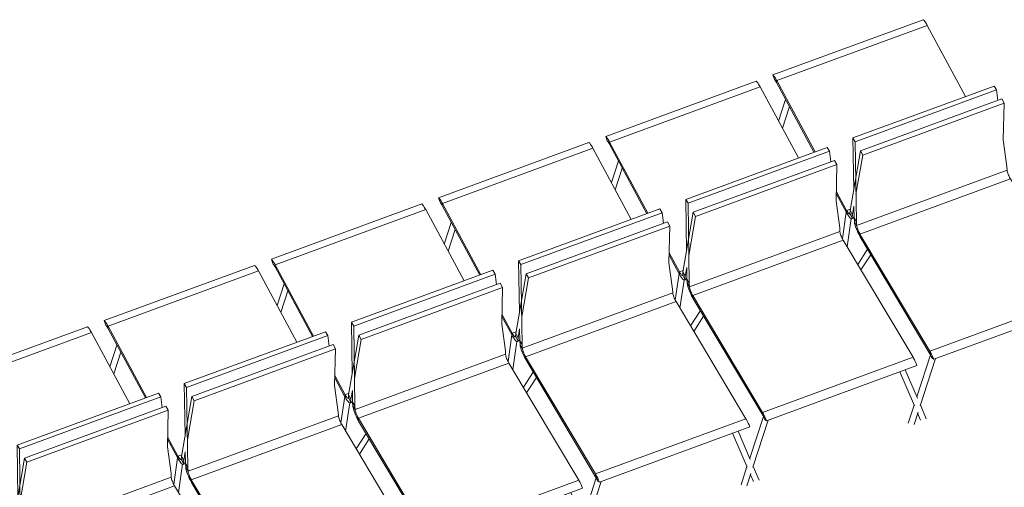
# Model space of a CAD drawing. Header units: millimetres. Extents: x -8337 to 19291, y 9509 to 21675.
# Tile 140 of 163: x 7212 to 10056, y 16695 to 18046. Entities that reach past the tile are written whole.
import ezdxf

# ---------------------------------------------------------------- set-up
doc = ezdxf.new("R2010")
doc.units = ezdxf.units.MM
doc.header["$MEASUREMENT"] = 0
doc.layers.add('Nuevo_09_EI_Mobiliari general', color=7, linetype='Continuous')
doc.layers.add('Nuevo_09_EI_Mobiliari general_Pluma_Nº__1', color=7, linetype='Continuous', lineweight=5)

# ---------------------------------------------------------------- blocks, each defined once
blk = doc.blocks.new('Elem Sección_88_1')
at = {"layer": 'Nuevo_09_EI_Mobiliari general_Pluma_Nº__1', "color": 7, "linetype": 'Continuous', "lineweight": 5}
for p, q in [((7455.9, 17176.3), (7890.5, 17336)), ((7890.5, 17336), (7892.7, 17333.7)), ((7892.7, 17333.7), (7895.2, 17330.6)), ((7895.2, 17330.6), (7897.8, 17326.7)), ((7897.8, 17326.7), (7900.4, 17322.2)), ((7900.4, 17322.2), (7901.8, 17319.7)), ((7467.2, 17160), (7901.8, 17319.7)), ((8012.5, 17113.8), (7901.8, 17319.7)), ((7458.2, 17174), (7455.9, 17176.3)), ((7460.2, 17163.4), (7455.9, 17176.3)), ((7460.6, 17170.8), (7458.2, 17174)), ((7461.5, 17162.1), (7460.2, 17163.4)), ((7463.2, 17167), (7460.6, 17170.8)), ((7462.9, 17160.3), (7461.5, 17162.1)), ((7464.4, 17158.1), (7462.9, 17160.3)), ((7465.9, 17162.5), (7463.2, 17167)), ((7465.9, 17155.5), (7464.4, 17158.1)), ((7467.2, 17160), (7465.9, 17162.5)), ((7466.7, 17154.1), (7465.9, 17155.5)), ((7467.2, 17160), (7466.7, 17154.1)), ((7466.7, 17154.1), (7574.8, 16952.9)), ((7577.9, 16954.1), (7467.2, 17160)), ((7472.5, 17042.6), (7492.9, 17105.3)), ((8117.1, 17106.8), (7708.8, 16956.8)), ((8123.6, 17094.6), (7715.4, 16944.6)), ((8123.6, 17094.6), (8117.1, 17106.8)), ((8121.5, 16988.4), (8123.6, 17094.6)), ((7483.5, 17022.1), (7503.9, 17084.7)), ((7708.8, 16956.8), (7679.2, 16784.1)), ((7715.4, 16944.6), (7708.8, 16956.8)), ((7715.4, 16944.6), (7696.1, 16832.1)), ((7668.9, 16784.8), (7639.2, 16840)), ((7639.1, 16833.3), (7668.3, 16779)), ((7656.8, 16703.2), (7667.8, 16779.9)), ((7668.9, 16784.8), (7668.3, 16779)), ((7680, 16788.9), (7668.9, 16784.8)), ((7668.9, 16784.8), (7669.6, 16783.4)), ((7669.6, 16783.4), (7671.2, 16780.8)), ((7671.2, 16780.8), (7672.7, 16778.6)), ((7679.2, 16784.1), (7678.4, 16776.3)), ((7685.8, 16771.9), (7679.2, 16784.1)), ((7690.1, 16797.4), (7685.8, 16771.9)), ((7668.3, 16779), (7669.6, 16776.5)), ((7669.6, 16776.5), (7672.3, 16772)), ((7670.5, 16679.8), (7682.2, 16761.1)), ((7672.3, 16772), (7674.9, 16768.1)), ((7672.7, 16778.6), (7674.1, 16776.8)), ((7674.1, 16776.8), (7675.3, 16775.5)), ((7674.9, 16768.1), (7677.4, 16765)), ((7675.3, 16775.5), (7676.4, 16774.7)), ((7676.4, 16774.7), (7677.3, 16774.5)), ((7677.3, 16774.5), (7677.9, 16774.8)), ((7677.4, 16765), (7679.6, 16762.7)), ((7677.9, 16774.8), (7678.3, 16775.6)), ((7678.3, 16775.6), (7678.4, 16776.3)), ((7685, 16764.1), (7678.4, 16776.3)), ((7679.6, 16762.7), (7681.5, 16761.3)), ((7681.5, 16761.3), (7683, 16760.9)), ((7683, 16760.9), (7690.6, 16763.7)), ((7683, 16760.9), (7684.2, 16761.4)), ((7684.2, 16761.4), (7684.9, 16762.9)), ((7684.9, 16762.9), (7685, 16764.1)), ((7685.8, 16771.9), (7685, 16764.1)), ((7685, 16764.1), (7690.6, 16766.1))]:
    blk.add_line(p, q, dxfattribs=at)
blk = doc.blocks.new('Elem Sección_89_1')
at = {"layer": 'Nuevo_09_EI_Mobiliari general_Pluma_Nº__1', "color": 7, "linetype": 'Continuous', "lineweight": 5}
for p, q in [((7938.8, 17353.7), (8373.3, 17513.4)), ((7950.1, 17337.4), (8384.6, 17497.1)), ((8373.3, 17513.4), (8375.5, 17511.1)), ((8375.5, 17511.1), (8378, 17508)), ((8378, 17508), (8380.6, 17504.1)), ((8380.6, 17504.1), (8383.3, 17499.6)), ((8383.3, 17499.6), (8384.6, 17497.1)), ((8495.3, 17291.3), (8384.6, 17497.1)), ((7941, 17351.4), (7938.8, 17353.7)), ((7943, 17340.9), (7938.8, 17353.7)), ((7943.4, 17348.3), (7941, 17351.4)), ((7944.3, 17339.6), (7943, 17340.9)), ((7946, 17344.4), (7943.4, 17348.3)), ((7945.7, 17337.8), (7944.3, 17339.6)), ((7947.2, 17335.6), (7945.7, 17337.8)), ((7948.7, 17339.9), (7946, 17344.4)), ((7948.7, 17333), (7947.2, 17335.6)), ((7950.1, 17337.4), (7948.7, 17339.9)), ((7949.5, 17331.6), (7948.7, 17333)), ((7950.1, 17337.4), (7949.5, 17331.6)), ((7949.5, 17331.6), (8057.6, 17130.4)), ((8060.7, 17131.5), (7950.1, 17337.4)), ((7955.3, 17220.1), (7975.8, 17282.7)), ((8599.9, 17284.3), (8191.7, 17134.3)), ((8606.5, 17272.1), (8198.3, 17122)), ((8606.5, 17272.1), (8599.9, 17284.3)), ((8604.3, 17165.9), (8606.5, 17272.1)), ((7966.4, 17199.5), (7986.8, 17262.2)), ((8191.7, 17134.3), (8162, 16961.6)), ((8198.3, 17122), (8178.9, 17009.5)), ((8198.3, 17122), (8191.7, 17134.3)), ((8121.9, 17010.8), (8151.1, 16956.4)), ((8151.7, 16962.3), (8122.1, 17017.5)), ((8139.6, 16880.7), (8150.6, 16957.4)), ((8151.7, 16962.3), (8151.1, 16956.4)), ((8151.1, 16956.4), (8152.5, 16953.9)), ((8162.8, 16966.4), (8151.7, 16962.3)), ((8151.7, 16962.3), (8152.5, 16960.9)), ((8152.5, 16960.9), (8154, 16958.3)), ((8152.5, 16953.9), (8155.2, 16949.4)), ((8154, 16958.3), (8155.5, 16956.1)), ((8155.5, 16956.1), (8156.9, 16954.3)), ((8156.9, 16954.3), (8158.2, 16953)), ((8158.2, 16953), (8159.3, 16952.2)), ((8159.3, 16952.2), (8160.1, 16951.9)), ((8160.1, 16951.9), (8160.8, 16952.3)), ((8160.8, 16952.3), (8161.2, 16953.1)), ((8161.2, 16953.1), (8161.3, 16953.8)), ((8162, 16961.6), (8161.3, 16953.8)), ((8167.8, 16941.6), (8161.3, 16953.8)), ((8168.6, 16949.4), (8162, 16961.6)), ((8173, 16974.8), (8168.6, 16949.4)), ((8153.3, 16857.3), (8165.1, 16938.6)), ((8155.2, 16949.4), (8157.8, 16945.6)), ((8157.8, 16945.6), (8160.2, 16942.4)), ((8160.2, 16942.4), (8162.4, 16940.1)), ((8162.4, 16940.1), (8164.3, 16938.8)), ((8164.3, 16938.8), (8165.9, 16938.3)), ((8165.9, 16938.3), (8173.5, 16941.1)), ((8165.9, 16938.3), (8167, 16938.9)), ((8167, 16938.9), (8167.7, 16940.4)), ((8167.7, 16940.4), (8167.8, 16941.6)), ((8168.6, 16949.4), (8167.8, 16941.6)), ((8167.8, 16941.6), (8173.4, 16943.6))]:
    blk.add_line(p, q, dxfattribs=at)
blk = doc.blocks.new('Elem Sección_90_1')
at = {"layer": 'Nuevo_09_EI_Mobiliari general_Pluma_Nº__1', "color": 7, "linetype": 'Continuous', "lineweight": 5}
for p, q in [((8421.6, 17531.2), (8856.2, 17690.9)), ((8856.2, 17690.9), (8858.4, 17688.6)), ((8432.9, 17514.9), (8867.5, 17674.6)), ((8858.4, 17688.6), (8860.8, 17685.5)), ((8860.8, 17685.5), (8863.4, 17681.6)), ((8863.4, 17681.6), (8866.1, 17677.1)), ((8866.1, 17677.1), (8867.5, 17674.6)), ((8978.1, 17468.7), (8867.5, 17674.6)), ((8423.8, 17528.9), (8421.6, 17531.2)), ((8425.9, 17518.3), (8421.6, 17531.2)), ((8426.3, 17525.8), (8423.8, 17528.9)), ((8428.9, 17521.9), (8426.3, 17525.8)), ((8431.6, 17517.4), (8428.9, 17521.9)), ((8427.1, 17517), (8425.9, 17518.3)), ((8428.5, 17515.3), (8427.1, 17517)), ((8430, 17513), (8428.5, 17515.3)), ((8431.6, 17510.5), (8430, 17513)), ((8432.9, 17514.9), (8431.6, 17517.4)), ((8432.3, 17509), (8431.6, 17510.5)), ((8432.9, 17514.9), (8432.3, 17509)), ((8432.3, 17509), (8540.5, 17307.9)), ((8543.6, 17309), (8432.9, 17514.9)), ((8438.2, 17397.5), (8458.6, 17460.2)), ((8449.2, 17377), (8469.6, 17439.7)), ((9082.7, 17461.8), (8674.5, 17311.7)), ((9089.3, 17449.5), (8681.1, 17299.5)), ((9089.3, 17449.5), (9082.7, 17461.8)), ((9087.1, 17343.3), (9089.3, 17449.5)), ((8674.5, 17311.7), (8644.9, 17139.1)), ((8681.1, 17299.5), (8661.8, 17187)), ((8681.1, 17299.5), (8674.5, 17311.7)), ((8604.8, 17188.3), (8634, 17133.9)), ((8634.6, 17139.8), (8604.9, 17194.9)), ((8655.8, 17152.3), (8651.4, 17126.8)), ((8622.4, 17058.2), (8633.5, 17134.8)), ((8634.6, 17139.8), (8634, 17133.9)), ((8634, 17133.9), (8635.3, 17131.4)), ((8645.7, 17143.8), (8634.6, 17139.8)), ((8634.6, 17139.8), (8635.3, 17138.3)), ((8635.3, 17138.3), (8636.9, 17135.8)), ((8635.3, 17131.4), (8638, 17126.9)), ((8636.9, 17135.8), (8638.3, 17133.5)), ((8638, 17126.9), (8640.6, 17123)), ((8638.3, 17133.5), (8639.7, 17131.8)), ((8639.7, 17131.8), (8641, 17130.4)), ((8640.6, 17123), (8643.1, 17119.9)), ((8641, 17130.4), (8642.1, 17129.7)), ((8642.1, 17129.7), (8643, 17129.4)), ((8643, 17129.4), (8643.6, 17129.7)), ((8643.6, 17129.7), (8644, 17130.6)), ((8644, 17130.6), (8644.1, 17131.3)), ((8644.9, 17139.1), (8644.1, 17131.3)), ((8650.7, 17119), (8644.1, 17131.3)), ((8651.4, 17126.8), (8644.9, 17139.1)), ((8651.4, 17126.8), (8650.7, 17119)), ((8650.7, 17119), (8656.3, 17121.1)), ((8636.2, 17034.8), (8647.9, 17116)), ((8643.1, 17119.9), (8645.3, 17117.6)), ((8645.3, 17117.6), (8647.2, 17116.2)), ((8647.2, 17116.2), (8648.7, 17115.8)), ((8648.7, 17115.8), (8656.3, 17118.6)), ((8648.7, 17115.8), (8649.8, 17116.3)), ((8649.8, 17116.3), (8650.5, 17117.8)), ((8650.5, 17117.8), (8650.7, 17119))]:
    blk.add_line(p, q, dxfattribs=at)
blk = doc.blocks.new('Elem Sección_91_1')
at = {"layer": 'Nuevo_09_EI_Mobiliari general_Pluma_Nº__1', "color": 7, "linetype": 'Continuous', "lineweight": 5}
for p, q in [((8095.5, 17144.3), (7687.3, 16994.3)), ((8102.1, 17133.3), (7693.9, 16983.3)), ((8095.5, 17144.3), (8102.1, 17133.3)), ((8106.2, 17102.8), (8102.1, 17133.3)), ((7687.3, 16994.3), (7689.5, 16844)), ((7687.3, 16994.3), (7693.9, 16983.3)), ((7693.9, 16983.3), (7697.2, 16752.3)), ((8131.8, 16912), (8121.5, 16988.7)), ((7698, 16741.7), (8132.5, 16901.5)), ((8132.5, 16901.5), (8131.8, 16912)), ((8132.5, 16901.5), (8132.6, 16900.5)), ((8132.6, 16900.5), (8133, 16898.3)), ((8133, 16898.3), (8133.6, 16895.7)), ((8133.6, 16895.7), (8134.5, 16892.8)), ((7707.5, 16716.5), (8142.1, 16876.2)), ((8134.5, 16892.8), (8135.6, 16889.7)), ((8135.6, 16889.7), (8136.9, 16886.6)), ((8136.9, 16886.6), (8138.3, 16883.4)), ((8138.3, 16883.4), (8139.8, 16880.4)), ((8139.8, 16880.4), (8141.3, 16877.5)), ((8141.3, 16877.5), (8142.1, 16876.2)), ((8142.1, 16876.2), (8343.7, 16538)), ((7690.1, 16797.4), (7690.6, 16763.3)), ((7690.6, 16763.3), (7691.4, 16752.8)), ((7690.6, 16763.3), (7697.2, 16752.3)), ((7691.5, 16751.2), (7691.4, 16752.8)), ((7691.4, 16752.8), (7698, 16741.7)), ((7692.2, 16747.2), (7691.5, 16751.2)), ((7697.2, 16752.3), (7698, 16741.7)), ((7693.3, 16742.6), (7692.2, 16747.2)), ((7694.9, 16737.6), (7693.3, 16742.6)), ((7696.8, 16732.2), (7694.9, 16737.6)), ((7699, 16726.7), (7696.8, 16732.2)), ((7698, 16740.8), (7698, 16741.7)), ((7698.4, 16738.6), (7698, 16740.8)), ((7699.1, 16735.9), (7698.4, 16738.6)), ((7701.4, 16721.2), (7699, 16726.7)), ((7700, 16733.1), (7699.1, 16735.9)), ((7701.1, 16730), (7700, 16733.1)), ((7702.3, 16726.8), (7701.1, 16730)), ((7703.7, 16723.7), (7702.3, 16726.8)), ((7705.2, 16720.6), (7703.7, 16723.7)), ((7704.1, 16715.9), (7701.4, 16721.2)), ((7706.7, 16710.9), (7704.1, 16715.9)), ((7706.7, 16717.8), (7705.2, 16720.6)), ((7707.5, 16716.5), (7706.7, 16717.8)), ((7708.1, 16708.6), (7706.7, 16710.9)), ((7707.5, 16716.5), (7909.2, 16378.2)), ((7708.1, 16708.6), (7707.5, 16716.5)), ((7909.7, 16370.4), (7708.1, 16708.6)), ((7700.9, 16628.8), (7729.5, 16672.7)), ((7710.4, 16612.9), (7738.9, 16656.9)), ((8343.7, 16538), (7909.2, 16378.2)), ((8345, 16535.7), (8343.7, 16538)), ((8347.7, 16530.7), (8345, 16535.7)), ((8350.3, 16525.4), (8347.7, 16530.7)), ((8352.8, 16519.9), (8350.3, 16525.4)), ((7920.4, 16354.6), (8355, 16514.4)), ((8347.6, 16398.1), (8305.5, 16496.2)), ((8356.5, 16419.6), (8321.2, 16501.9)), ((8355, 16514.4), (8352.8, 16519.9)), ((8382, 16360.2), (8364.9, 16400.1)), ((7872, 16246.1), (7911.5, 16367.3)), ((7881.3, 16220.6), (7925.7, 16356.6)), ((7909.2, 16378.2), (7910.5, 16376)), ((7909.7, 16370.4), (7909.2, 16378.2)), ((7909.7, 16370.4), (7910.5, 16369.1)), ((7910.5, 16376), (7913.2, 16371)), ((7910.5, 16369.1), (7912, 16366.2)), ((7912, 16366.2), (7913.5, 16363.2)), ((7913.2, 16371), (7915.8, 16365.7)), ((7913.5, 16363.2), (7914.9, 16360)), ((7914.9, 16360), (7916.2, 16356.9)), ((7915.8, 16365.7), (7918.2, 16360.2)), ((7916.2, 16356.9), (7920.4, 16354.6)), ((7918.2, 16360.2), (7920.4, 16354.6)), ((8365.3, 16356.7), (8357, 16376)), ((7847.1, 16169.7), (7864.1, 16222)), ((7863.6, 16166.1), (7875.3, 16202.1))]:
    blk.add_line(p, q, dxfattribs=at)
blk = doc.blocks.new('Elem Sección_92_1')
at = {"layer": 'Nuevo_09_EI_Mobiliari general_Pluma_Nº__1', "color": 7, "linetype": 'Continuous', "lineweight": 5}
for p, q in [((8578.4, 17321.8), (8170.1, 17171.8)), ((8578.4, 17321.8), (8584.9, 17310.8)), ((8584.9, 17310.8), (8176.7, 17160.7)), ((8589, 17280.3), (8584.9, 17310.8)), ((8170.1, 17171.8), (8172.3, 17021.5)), ((8170.1, 17171.8), (8176.7, 17160.7)), ((8176.7, 17160.7), (8180, 16929.7)), ((8614.6, 17089.4), (8604.3, 17166.1)), ((8180.8, 16919.2), (8615.4, 17078.9)), ((8615.4, 17078.9), (8614.6, 17089.4)), ((8615.4, 17078.9), (8615.4, 17078)), ((8615.4, 17078), (8615.8, 17075.7)), ((8615.8, 17075.7), (8616.5, 17073.1)), ((8616.5, 17073.1), (8617.4, 17070.2)), ((8617.4, 17070.2), (8618.4, 17067.2)), ((8618.4, 17067.2), (8619.7, 17064)), ((8619.7, 17064), (8621.1, 17060.9)), ((8190.3, 16894), (8624.9, 17053.7)), ((8621.1, 17060.9), (8622.6, 17057.8)), ((8622.6, 17057.8), (8624.1, 17055)), ((8624.1, 17055), (8624.9, 17053.7)), ((8624.9, 17053.7), (8826.5, 16715.4)), ((8173, 16974.8), (8173.5, 16940.7)), ((8173.5, 16940.7), (8174.2, 16930.2)), ((8173.5, 16940.7), (8180, 16929.7)), ((8174.3, 16928.6), (8174.2, 16930.2)), ((8174.2, 16930.2), (8180.8, 16919.2)), ((8175, 16924.7), (8174.3, 16928.6)), ((8176.2, 16920.1), (8175, 16924.7)), ((8180, 16929.7), (8180.8, 16919.2)), ((8177.7, 16915.1), (8176.2, 16920.1)), ((8179.6, 16909.7), (8177.7, 16915.1)), ((8181.8, 16904.2), (8179.6, 16909.7)), ((8180.9, 16918.3), (8180.8, 16919.2)), ((8181.3, 16916), (8180.9, 16918.3)), ((8181.9, 16913.4), (8181.3, 16916)), ((8184.3, 16898.7), (8181.8, 16904.2)), ((8182.8, 16910.5), (8181.9, 16913.4)), ((8183.9, 16907.5), (8182.8, 16910.5)), ((8185.2, 16904.3), (8183.9, 16907.5)), ((8186.9, 16893.3), (8184.3, 16898.7)), ((8186.6, 16901.2), (8185.2, 16904.3)), ((8188, 16898.1), (8186.6, 16901.2)), ((8189.6, 16888.3), (8186.9, 16893.3)), ((8189.6, 16895.3), (8188, 16898.1)), ((8190.3, 16894), (8189.6, 16895.3)), ((8190.3, 16894), (8392, 16555.7)), ((8190.9, 16886.1), (8190.3, 16894)), ((8190.9, 16886.1), (8189.6, 16888.3)), ((8392.6, 16547.8), (8190.9, 16886.1)), ((8183.8, 16806.2), (8212.3, 16850.2)), ((8193.2, 16790.4), (8221.7, 16834.4)), ((8826.5, 16715.4), (8392, 16555.7)), ((8827.9, 16713.2), (8826.5, 16715.4)), ((8830.6, 16708.2), (8827.9, 16713.2)), ((8833.2, 16702.9), (8830.6, 16708.2)), ((8835.6, 16697.3), (8833.2, 16702.9)), ((8837.8, 16691.8), (8835.6, 16697.3)), ((8403.3, 16532.1), (8837.8, 16691.8)), ((8830.4, 16575.5), (8788.4, 16673.6)), ((8839.4, 16597.1), (8804.1, 16679.4)), ((8392, 16555.7), (8393.3, 16553.5)), ((8392.6, 16547.8), (8392, 16555.7)), ((8393.3, 16553.5), (8396, 16548.5)), ((8848.1, 16534.1), (8839.9, 16553.5)), ((8864.8, 16537.7), (8847.7, 16577.6)), ((8354.8, 16423.6), (8394.3, 16544.8)), ((8364.2, 16398), (8408.5, 16534)), ((8392.6, 16547.8), (8393.3, 16546.5)), ((8393.3, 16546.5), (8394.9, 16543.7)), ((8394.9, 16543.7), (8396.4, 16540.6)), ((8396, 16548.5), (8398.6, 16543.1)), ((8396.4, 16540.6), (8397.8, 16537.5)), ((8397.8, 16537.5), (8399, 16534.3)), ((8398.6, 16543.1), (8401.1, 16537.6)), ((8399, 16534.3), (8403.3, 16532.1)), ((8401.1, 16537.6), (8403.3, 16532.1)), ((8329.9, 16347.2), (8347, 16399.5)), ((8346.4, 16343.6), (8358.2, 16379.6))]:
    blk.add_line(p, q, dxfattribs=at)
blk = doc.blocks.new('Elem Sección_93_1')
at = {"layer": 'Nuevo_09_EI_Mobiliari general_Pluma_Nº__1', "color": 7, "linetype": 'Continuous', "lineweight": 5}
for p, q in [((9061.2, 17499.3), (8653, 17349.2)), ((9061.2, 17499.3), (9067.8, 17488.2)), ((9067.8, 17488.2), (8659.6, 17338.2)), ((9071.9, 17457.8), (9067.8, 17488.2)), ((8653, 17349.2), (8655.1, 17198.9)), ((8653, 17349.2), (8659.6, 17338.2)), ((8659.6, 17338.2), (8662.9, 17107.2)), ((9097.4, 17266.9), (9087.1, 17343.6)), ((9098.2, 17256.4), (9097.4, 17266.9)), ((8663.6, 17096.7), (9098.2, 17256.4)), ((9098.2, 17256.4), (9098.3, 17255.5)), ((9098.3, 17255.5), (9098.7, 17253.2)), ((9098.7, 17253.2), (9099.3, 17250.6)), ((9099.3, 17250.6), (9100.2, 17247.7)), ((9100.2, 17247.7), (9101.3, 17244.6)), ((9101.3, 17244.6), (9102.5, 17241.5)), ((9102.5, 17241.5), (9103.9, 17238.3)), ((9103.9, 17238.3), (9105.4, 17235.3)), ((9105.4, 17235.3), (9107, 17232.4)), ((8673.2, 17071.4), (9107.7, 17231.2)), ((9107, 17232.4), (9107.7, 17231.2)), ((9107.7, 17231.2), (9309.4, 16892.9)), ((8655.8, 17152.3), (8656.3, 17118.2)), ((8656.3, 17118.2), (8657.1, 17107.7)), ((8656.3, 17118.2), (8662.9, 17107.2)), ((8657.2, 17106.1), (8657.1, 17107.7)), ((8657.1, 17107.7), (8663.6, 17096.7)), ((8657.9, 17102.1), (8657.2, 17106.1)), ((8659, 17097.6), (8657.9, 17102.1)), ((8660.6, 17092.5), (8659, 17097.6)), ((8662.5, 17087.2), (8660.6, 17092.5)), ((8662.9, 17107.2), (8663.6, 17096.7)), ((8663.7, 17095.7), (8663.6, 17096.7)), ((8664.1, 17093.5), (8663.7, 17095.7)), ((8664.8, 17090.9), (8664.1, 17093.5)), ((8664.7, 17081.6), (8662.5, 17087.2)), ((8667.1, 17076.1), (8664.7, 17081.6)), ((8665.6, 17088), (8664.8, 17090.9)), ((8666.7, 17084.9), (8665.6, 17088)), ((8668, 17081.8), (8666.7, 17084.9)), ((8669.7, 17070.8), (8667.1, 17076.1)), ((8669.4, 17078.6), (8668, 17081.8)), ((8670.9, 17075.6), (8669.4, 17078.6)), ((8672.4, 17065.8), (8669.7, 17070.8)), ((8672.4, 17072.7), (8670.9, 17075.6)), ((8673.2, 17071.4), (8672.4, 17072.7)), ((8673.8, 17063.5), (8672.4, 17065.8)), ((8673.2, 17071.4), (8874.8, 16733.2)), ((8673.8, 17063.5), (8673.2, 17071.4)), ((8875.4, 16725.3), (8673.8, 17063.5)), ((8666.6, 16983.7), (8695.1, 17027.7)), ((8676.1, 16967.9), (8704.6, 17011.8)), ((9309.4, 16892.9), (8874.8, 16733.2)), ((8886.1, 16709.6), (9320.7, 16869.3)), ((9310.7, 16890.6), (9309.4, 16892.9)), ((9313.4, 16885.6), (9310.7, 16890.6)), ((9316, 16880.3), (9313.4, 16885.6)), ((9318.5, 16874.8), (9316, 16880.3)), ((9320.7, 16869.3), (9318.5, 16874.8)), ((9313.2, 16753), (9271.2, 16851.1)), ((9322.2, 16774.5), (9286.9, 16856.9)), ((9347.7, 16715.1), (9330.5, 16755.1)), ((8874.8, 16733.2), (8876.2, 16730.9)), ((8875.4, 16725.3), (8874.8, 16733.2)), ((8875.4, 16725.3), (8876.2, 16724)), ((8876.2, 16730.9), (8878.9, 16725.9)), ((8876.2, 16724), (8877.7, 16721.1)), ((8878.9, 16725.9), (8881.5, 16720.6)), ((9331, 16711.6), (9322.7, 16731)), ((8837.6, 16601.1), (8877.1, 16722.2)), ((8847, 16575.5), (8891.3, 16711.5)), ((8877.7, 16721.1), (8879.2, 16718.1)), ((8879.2, 16718.1), (8880.6, 16715)), ((8880.6, 16715), (8881.8, 16711.8)), ((8881.5, 16720.6), (8883.9, 16715.1)), ((8881.8, 16711.8), (8886.1, 16709.6)), ((8883.9, 16715.1), (8886.1, 16709.6)), ((8812.7, 16524.7), (8829.8, 16577)), ((8829.3, 16521.1), (8841, 16557))]:
    blk.add_line(p, q, dxfattribs=at)
blk = doc.blocks.new('Elem Sección_94_1')
at = {"layer": 'Nuevo_09_EI_Mobiliari general_Pluma_Nº__1', "color": 7, "linetype": 'Continuous', "lineweight": 5}
for p, q in [((8904.5, 17708.6), (9339, 17868.4)), ((9339, 17868.4), (9341.2, 17866.1)), ((9341.2, 17866.1), (9343.7, 17862.9)), ((9343.7, 17862.9), (9346.3, 17859.1)), ((8915.7, 17692.4), (9350.3, 17852.1)), ((9346.3, 17859.1), (9349, 17854.6)), ((9349, 17854.6), (9350.3, 17852.1)), ((9461, 17646.2), (9350.3, 17852.1)), ((8906.7, 17706.4), (8904.5, 17708.6)), ((8908.7, 17695.8), (8904.5, 17708.6)), ((8909.1, 17703.2), (8906.7, 17706.4)), ((8910, 17694.5), (8908.7, 17695.8)), ((8911.7, 17699.4), (8909.1, 17703.2)), ((8911.4, 17692.7), (8910, 17694.5)), ((8912.9, 17690.5), (8911.4, 17692.7)), ((8914.4, 17694.9), (8911.7, 17699.4)), ((8914.4, 17687.9), (8912.9, 17690.5)), ((8915.7, 17692.4), (8914.4, 17694.9)), ((8915.7, 17692.4), (8915.2, 17686.5)), ((9026.4, 17486.5), (8915.7, 17692.4)), ((8915.2, 17686.5), (8914.4, 17687.9)), ((8915.2, 17686.5), (9023.3, 17485.3)), ((8921, 17575), (8941.4, 17637.6)), ((9565.6, 17639.2), (9157.4, 17489.2)), ((9572.1, 17627), (9565.6, 17639.2)), ((8932, 17554.5), (8952.5, 17617.1)), ((9572.1, 17627), (9163.9, 17476.9)), ((9570, 17520.8), (9572.1, 17627)), ((9157.4, 17489.2), (9127.7, 17316.5)), ((9163.9, 17476.9), (9144.6, 17364.5)), ((9163.9, 17476.9), (9157.4, 17489.2)), ((9087.6, 17365.7), (9116.8, 17311.4)), ((9117.4, 17317.2), (9087.7, 17372.4)), ((9128.5, 17321.3), (9117.4, 17317.2)), ((9138.6, 17329.8), (9134.3, 17304.3)), ((9105.3, 17235.6), (9116.3, 17312.3)), ((9117.4, 17317.2), (9116.8, 17311.4)), ((9116.8, 17311.4), (9118.2, 17308.9)), ((9117.4, 17317.2), (9118.2, 17315.8)), ((9118.2, 17315.8), (9119.7, 17313.2)), ((9118.2, 17308.9), (9120.8, 17304.4)), ((9119, 17212.2), (9130.7, 17293.5)), ((9119.7, 17313.2), (9121.2, 17311)), ((9120.8, 17304.4), (9123.4, 17300.5)), ((9121.2, 17311), (9122.6, 17309.2)), ((9122.6, 17309.2), (9123.8, 17307.9)), ((9123.4, 17300.5), (9125.9, 17297.4)), ((9123.8, 17307.9), (9124.9, 17307.1)), ((9124.9, 17307.1), (9125.8, 17306.9)), ((9125.8, 17306.9), (9126.5, 17307.2)), ((9125.9, 17297.4), (9128.1, 17295.1)), ((9126.5, 17307.2), (9126.9, 17308)), ((9127.7, 17316.5), (9126.9, 17308.7)), ((9126.9, 17308), (9126.9, 17308.7)), ((9133.5, 17296.5), (9126.9, 17308.7)), ((9134.3, 17304.3), (9127.7, 17316.5)), ((9128.1, 17295.1), (9130, 17293.7)), ((9130, 17293.7), (9131.5, 17293.3)), ((9131.5, 17293.3), (9139.1, 17296.1)), ((9131.5, 17293.3), (9132.7, 17293.8)), ((9132.7, 17293.8), (9133.4, 17295.3)), ((9133.4, 17295.3), (9133.5, 17296.5)), ((9134.3, 17304.3), (9133.5, 17296.5)), ((9133.5, 17296.5), (9139.1, 17298.5))]:
    blk.add_line(p, q, dxfattribs=at)
blk = doc.blocks.new('Elem Sección_95_1')
at = {"layer": 'Nuevo_09_EI_Mobiliari general_Pluma_Nº__1', "color": 7, "linetype": 'Continuous', "lineweight": 5}
for p, q in [((9544, 17676.7), (9135.8, 17526.7)), ((9550.6, 17665.7), (9142.4, 17515.6)), ((9544, 17676.7), (9550.6, 17665.7)), ((9554.7, 17635.2), (9550.6, 17665.7)), ((9135.8, 17526.7), (9138, 17376.4)), ((9135.8, 17526.7), (9142.4, 17515.6)), ((9580.3, 17444.4), (9570, 17521.1)), ((9142.4, 17515.6), (9145.7, 17284.6)), ((9146.5, 17274.1), (9581, 17433.8)), ((9581, 17433.8), (9580.3, 17444.4)), ((9581, 17433.8), (9581.1, 17432.9)), ((9156, 17248.9), (9590.6, 17408.6)), ((9581.1, 17432.9), (9581.5, 17430.7)), ((9581.5, 17430.7), (9582.1, 17428.1)), ((9582.1, 17428.1), (9583, 17425.2)), ((9583, 17425.2), (9584.1, 17422.1)), ((9584.1, 17422.1), (9585.4, 17419)), ((9585.4, 17419), (9586.8, 17415.8)), ((9586.8, 17415.8), (9588.3, 17412.8)), ((9588.3, 17412.8), (9589.8, 17409.9)), ((9589.8, 17409.9), (9590.6, 17408.6)), ((9590.6, 17408.6), (9792.2, 17070.4)), ((9138.6, 17329.8), (9139.1, 17295.7)), ((9139.1, 17295.7), (9139.9, 17285.2)), ((9139.1, 17295.7), (9145.7, 17284.6)), ((9140, 17283.5), (9139.9, 17285.2)), ((9139.9, 17285.2), (9146.5, 17274.1)), ((9140.7, 17279.6), (9140, 17283.5)), ((9141.9, 17275), (9140.7, 17279.6)), ((9143.4, 17270), (9141.9, 17275)), ((9145.3, 17264.6), (9143.4, 17270)), ((9147.5, 17259.1), (9145.3, 17264.6)), ((9145.7, 17284.6), (9146.5, 17274.1)), ((9146.5, 17273.2), (9146.5, 17274.1)), ((9146.9, 17270.9), (9146.5, 17273.2)), ((9147.6, 17268.3), (9146.9, 17270.9)), ((9148.5, 17265.5), (9147.6, 17268.3)), ((9149.6, 17262.4), (9148.5, 17265.5)), ((9150, 17253.6), (9147.5, 17259.1)), ((9150.8, 17259.2), (9149.6, 17262.4)), ((9152.6, 17248.3), (9150, 17253.6)), ((9152.2, 17256.1), (9150.8, 17259.2)), ((9153.7, 17253), (9152.2, 17256.1)), ((9155.2, 17243.3), (9152.6, 17248.3)), ((9155.2, 17250.2), (9153.7, 17253)), ((9156, 17248.9), (9155.2, 17250.2)), ((9156.6, 17241), (9155.2, 17243.3)), ((9156, 17248.9), (9357.7, 16910.6)), ((9156.6, 17241), (9156, 17248.9)), ((9358.2, 16902.8), (9156.6, 17241)), ((9149.5, 17161.2), (9178, 17205.1)), ((9158.9, 17145.3), (9187.4, 17189.3)), ((9792.2, 17070.4), (9357.7, 16910.6)), ((9793.6, 17068.1), (9792.2, 17070.4)), ((9796.2, 17063.1), (9793.6, 17068.1)), ((9368.9, 16887), (9803.5, 17046.7)), ((9798.8, 17057.8), (9796.2, 17063.1)), ((9801.3, 17052.3), (9798.8, 17057.8)), ((9803.5, 17046.7), (9801.3, 17052.3)), ((9796.1, 16930.5), (9754, 17028.6)), ((9805, 16952), (9769.7, 17034.3)), ((9830.5, 16892.6), (9813.4, 16932.5)), ((9320.5, 16778.5), (9360, 16899.7)), ((9357.7, 16910.6), (9359, 16908.4)), ((9358.2, 16902.8), (9357.7, 16910.6)), ((9358.2, 16902.8), (9359, 16901.5)), ((9359, 16908.4), (9361.7, 16903.4)), ((9359, 16901.5), (9360.5, 16898.6)), ((9360.5, 16898.6), (9362, 16895.6)), ((9361.7, 16903.4), (9364.3, 16898.1)), ((9362, 16895.6), (9363.4, 16892.4)), ((9364.3, 16898.1), (9366.7, 16892.6)), ((9813.8, 16889.1), (9805.5, 16908.4)), ((9329.9, 16753), (9374.2, 16889)), ((9363.4, 16892.4), (9364.7, 16889.3)), ((9364.7, 16889.3), (9368.9, 16887)), ((9366.7, 16892.6), (9368.9, 16887)), ((9295.6, 16702.1), (9312.6, 16754.4)), ((9312.1, 16698.5), (9323.8, 16734.5))]:
    blk.add_line(p, q, dxfattribs=at)
blk = doc.blocks.new('Elem Sección_96_1')
at = {"layer": 'Nuevo_09_EI_Mobiliari general_Pluma_Nº__1', "color": 7, "linetype": 'Continuous', "lineweight": 5}
for p, q in [((9387.3, 17886.1), (9821.8, 18045.8)), ((9821.8, 18045.8), (9824.1, 18043.5)), ((9824.1, 18043.5), (9826.5, 18040.4)), ((9826.5, 18040.4), (9829.1, 18036.5)), ((9829.1, 18036.5), (9831.8, 18032)), ((9831.8, 18032), (9833.1, 18029.5)), ((9398.6, 17869.8), (9833.1, 18029.5)), ((9943.8, 17823.7), (9833.1, 18029.5)), ((9389.5, 17883.8), (9387.3, 17886.1)), ((9391.6, 17873.3), (9387.3, 17886.1)), ((9391.9, 17880.7), (9389.5, 17883.8)), ((9392.8, 17872), (9391.6, 17873.3)), ((9394.5, 17876.8), (9391.9, 17880.7)), ((9394.2, 17870.2), (9392.8, 17872)), ((9395.7, 17868), (9394.2, 17870.2)), ((9397.2, 17872.3), (9394.5, 17876.8)), ((9397.2, 17865.4), (9395.7, 17868)), ((9398.6, 17869.8), (9397.2, 17872.3)), ((9398, 17864), (9397.2, 17865.4)), ((9398.6, 17869.8), (9398, 17864)), ((9398, 17864), (9506.1, 17662.8)), ((9509.2, 17663.9), (9398.6, 17869.8)), ((9403.8, 17752.5), (9424.3, 17815.1)), ((10048.4, 17816.7), (9640.2, 17666.6)), ((10055, 17804.4), (9646.8, 17654.4)), ((10055, 17804.4), (10048.4, 17816.7)), ((10052.8, 17698.3), (10055, 17804.4)), ((9414.9, 17731.9), (9435.3, 17794.6)), ((9640.2, 17666.6), (9610.5, 17494)), ((9646.8, 17654.4), (9640.2, 17666.6)), ((9646.8, 17654.4), (9627.4, 17541.9)), ((9600.2, 17494.7), (9570.6, 17549.9)), ((9570.4, 17543.2), (9599.7, 17488.8)), ((9600.2, 17494.7), (9599.7, 17488.8)), ((9611.4, 17498.8), (9600.2, 17494.7)), ((9600.2, 17494.7), (9601, 17493.3)), ((9601, 17493.3), (9602.5, 17490.7)), ((9602.5, 17490.7), (9604, 17488.5)), ((9610.5, 17494), (9609.8, 17486.2)), ((9617.1, 17481.8), (9610.5, 17494)), ((9621.5, 17507.2), (9617.1, 17481.8)), ((9588.1, 17413.1), (9599.2, 17489.7)), ((9599.7, 17488.8), (9601, 17486.3)), ((9601, 17486.3), (9603.7, 17481.8)), ((9601.9, 17389.7), (9613.6, 17471)), ((9603.7, 17481.8), (9606.3, 17478)), ((9604, 17488.5), (9605.4, 17486.7)), ((9605.4, 17486.7), (9606.7, 17485.4)), ((9606.3, 17478), (9608.7, 17474.8)), ((9606.7, 17485.4), (9607.8, 17484.6)), ((9607.8, 17484.6), (9608.6, 17484.3)), ((9608.6, 17484.3), (9609.3, 17484.6)), ((9608.7, 17474.8), (9610.9, 17472.5)), ((9609.3, 17484.6), (9609.7, 17485.5)), ((9609.7, 17485.5), (9609.8, 17486.2)), ((9616.3, 17473.9), (9609.8, 17486.2)), ((9610.9, 17472.5), (9612.8, 17471.2)), ((9612.8, 17471.2), (9614.4, 17470.7)), ((9614.4, 17470.7), (9622, 17473.5)), ((9614.4, 17470.7), (9615.5, 17471.3)), ((9615.5, 17471.3), (9616.2, 17472.8)), ((9616.2, 17472.8), (9616.3, 17473.9)), ((9617.1, 17481.8), (9616.3, 17473.9)), ((9616.3, 17473.9), (9621.9, 17476))]:
    blk.add_line(p, q, dxfattribs=at)
blk = doc.blocks.new('Elem Sección_97_1')
at = {"layer": 'Nuevo_09_EI_Mobiliari general_Pluma_Nº__1', "color": 7, "linetype": 'Continuous', "lineweight": 5}
for p, q in [((10026.9, 17854.2), (9618.7, 17704.1)), ((10033.4, 17843.2), (9625.2, 17693.1)), ((10026.9, 17854.2), (10033.4, 17843.2)), ((10037.5, 17812.7), (10033.4, 17843.2)), ((9618.7, 17704.1), (9620.8, 17553.8)), ((9618.7, 17704.1), (9625.2, 17693.1)), ((9625.2, 17693.1), (9628.5, 17462.1)), ((10063.1, 17621.8), (10052.8, 17698.5)), ((9629.3, 17451.6), (10063.9, 17611.3)), ((10063.9, 17611.3), (10063.1, 17621.8)), ((10063.9, 17611.3), (10063.9, 17610.4)), ((10063.9, 17610.4), (10064.3, 17608.1)), ((10064.3, 17608.1), (10065, 17605.5)), ((10065, 17605.5), (10065.9, 17602.6)), ((9638.9, 17426.4), (10073.4, 17586.1)), ((10065.9, 17602.6), (10067, 17599.6)), ((10067, 17599.6), (10068.2, 17596.4)), ((10068.2, 17596.4), (10069.6, 17593.3)), ((10069.6, 17593.3), (10071.1, 17590.2)), ((10071.1, 17590.2), (10072.6, 17587.4)), ((10072.6, 17587.4), (10073.4, 17586.1)), ((10073.4, 17586.1), (10275.1, 17247.8)), ((9621.5, 17507.2), (9622, 17473.1)), ((9622, 17473.1), (9622.7, 17462.6)), ((9622, 17473.1), (9628.5, 17462.1)), ((9622.9, 17461), (9622.7, 17462.6)), ((9622.7, 17462.6), (9629.3, 17451.6)), ((9628.5, 17462.1), (9629.3, 17451.6)), ((9623.6, 17457.1), (9622.9, 17461)), ((9624.7, 17452.5), (9623.6, 17457.1)), ((9626.2, 17447.4), (9624.7, 17452.5)), ((9628.1, 17442.1), (9626.2, 17447.4)), ((9630.4, 17436.6), (9628.1, 17442.1)), ((9629.4, 17450.7), (9629.3, 17451.6)), ((9629.8, 17448.4), (9629.4, 17450.7)), ((9630.4, 17445.8), (9629.8, 17448.4)), ((9631.3, 17442.9), (9630.4, 17445.8)), ((9632.8, 17431.1), (9630.4, 17436.6)), ((9632.4, 17439.9), (9631.3, 17442.9)), ((9633.7, 17436.7), (9632.4, 17439.9)), ((9635.1, 17433.6), (9633.7, 17436.7)), ((9635.4, 17425.7), (9632.8, 17431.1)), ((9636.5, 17430.5), (9635.1, 17433.6)), ((9638.1, 17420.7), (9635.4, 17425.7)), ((9638.1, 17427.7), (9636.5, 17430.5)), ((9638.9, 17426.4), (9638.1, 17427.7)), ((9639.4, 17418.5), (9638.1, 17420.7)), ((9638.9, 17426.4), (9840.5, 17088.1)), ((9639.4, 17418.5), (9638.9, 17426.4)), ((9841.1, 17080.2), (9639.4, 17418.5)), ((9632.3, 17338.6), (9660.8, 17382.6)), ((9641.7, 17322.8), (9670.3, 17366.8)), ((10275.1, 17247.8), (9840.5, 17088.1)), ((10276.4, 17245.6), (10275.1, 17247.8)), ((10279.1, 17240.6), (10276.4, 17245.6)), ((10281.7, 17235.2), (10279.1, 17240.6)), ((10284.1, 17229.7), (10281.7, 17235.2)), ((9851.8, 17064.5), (10286.3, 17224.2)), ((10313.3, 17070.1), (10252.6, 17211.8)), ((10286.3, 17224.2), (10284.1, 17229.7)), ((10296.7, 17066.5), (10236.9, 17206)), ((9803.3, 16956), (9842.8, 17077.2)), ((9812.7, 16930.4), (9857, 17066.4)), ((9840.5, 17088.1), (9841.8, 17085.9)), ((9841.1, 17080.2), (9840.5, 17088.1)), ((9841.1, 17080.2), (9841.8, 17078.9)), ((9841.8, 17085.9), (9844.5, 17080.9)), ((9841.8, 17078.9), (9843.4, 17076.1)), ((9843.4, 17076.1), (9844.9, 17073)), ((9844.5, 17080.9), (9847.1, 17075.5)), ((9844.9, 17073), (9846.3, 17069.9)), ((9846.3, 17069.9), (9847.5, 17066.7)), ((9847.1, 17075.5), (9849.6, 17070)), ((9847.5, 17066.7), (9851.8, 17064.5)), ((9849.6, 17070), (9851.8, 17064.5)), ((9778.4, 16879.6), (9795.5, 16931.9)), ((9795, 16876), (9806.7, 16912))]:
    blk.add_line(p, q, dxfattribs=at)
blk = doc.blocks.new('Elem Sección_144_1')
at = {"layer": 'Nuevo_09_EI_Mobiliari general_Pluma_Nº__1', "color": 7, "linetype": 'Continuous', "lineweight": 5}
for p, q in [((6973.1, 16998.8), (7407.7, 17158.5)), ((7407.7, 17158.5), (7409.9, 17156.2)), ((7409.9, 17156.2), (7412.3, 17153.1)), ((7412.3, 17153.1), (7414.9, 17149.2)), ((6984.4, 16982.5), (7418.9, 17142.2)), ((7414.9, 17149.2), (7417.6, 17144.7)), ((7417.6, 17144.7), (7418.9, 17142.2)), ((7529.6, 16936.3), (7418.9, 17142.2)), ((6975.3, 16996.5), (6973.1, 16998.8)), ((6977.4, 16986), (6973.1, 16998.8)), ((6977.8, 16993.4), (6975.3, 16996.5)), ((6978.6, 16984.6), (6977.4, 16986)), ((6980.4, 16989.5), (6977.8, 16993.4)), ((6980, 16982.9), (6978.6, 16984.6)), ((6981.5, 16980.6), (6980, 16982.9)), ((6983, 16985), (6980.4, 16989.5)), ((6983, 16978.1), (6981.5, 16980.6)), ((6984.4, 16982.5), (6983, 16985)), ((6984.4, 16982.5), (6983.8, 16976.6)), ((7095.1, 16776.6), (6984.4, 16982.5)), ((6983.8, 16976.6), (6983, 16978.1)), ((6983.8, 16976.6), (7092, 16775.5)), ((6989.7, 16865.1), (7010.1, 16927.8)), ((7634.2, 16929.4), (7226, 16779.3)), ((7640.8, 16917.1), (7634.2, 16929.4)), ((7000.7, 16844.6), (7021.1, 16907.3)), ((7640.8, 16917.1), (7232.6, 16767.1)), ((7638.6, 16810.9), (7640.8, 16917.1)), ((7226, 16779.3), (7196.3, 16606.7)), ((7232.6, 16767.1), (7213.3, 16654.6)), ((7232.6, 16767.1), (7226, 16779.3)), ((7156.2, 16655.9), (7185.5, 16601.5)), ((7186, 16607.4), (7156.4, 16662.5)), ((7197.2, 16611.5), (7186, 16607.4)), ((7207.3, 16619.9), (7202.9, 16594.4)), ((7173.9, 16525.8), (7185, 16602.4)), ((7186, 16607.4), (7185.5, 16601.5)), ((7185.5, 16601.5), (7186.8, 16599)), ((7186, 16607.4), (7186.8, 16605.9)), ((7186.8, 16605.9), (7188.3, 16603.4)), ((7186.8, 16599), (7189.5, 16594.5)), ((7187.7, 16502.4), (7199.4, 16583.6)), ((7188.3, 16603.4), (7189.8, 16601.1)), ((7189.5, 16594.5), (7192.1, 16590.6)), ((7189.8, 16601.1), (7191.2, 16599.4)), ((7191.2, 16599.4), (7192.5, 16598.1)), ((7192.1, 16590.6), (7194.5, 16587.5)), ((7192.5, 16598.1), (7193.6, 16597.3)), ((7193.6, 16597.3), (7194.5, 16597)), ((7194.5, 16597), (7195.1, 16597.3)), ((7194.5, 16587.5), (7196.7, 16585.2)), ((7195.1, 16597.3), (7195.5, 16598.2)), ((7195.5, 16598.2), (7195.6, 16598.9)), ((7196.3, 16606.7), (7195.6, 16598.9)), ((7202.2, 16586.6), (7195.6, 16598.9)), ((7202.9, 16594.4), (7196.3, 16606.7)), ((7196.7, 16585.2), (7198.7, 16583.8)), ((7198.7, 16583.8), (7200.2, 16583.4)), ((7200.2, 16583.4), (7207.8, 16586.2)), ((7200.2, 16583.4), (7201.3, 16583.9)), ((7201.3, 16583.9), (7202, 16585.4)), ((7202, 16585.4), (7202.2, 16586.6)), ((7202.9, 16594.4), (7202.2, 16586.6)), ((7202.2, 16586.6), (7207.7, 16588.7))]:
    blk.add_line(p, q, dxfattribs=at)
blk = doc.blocks.new('Elem Sección_145_1')
at = {"layer": 'Nuevo_09_EI_Mobiliari general_Pluma_Nº__1', "color": 7, "linetype": 'Continuous', "lineweight": 5}
for p, q in [((7612.7, 16966.9), (7204.5, 16816.8)), ((7619.3, 16955.8), (7211, 16805.8)), ((7612.7, 16966.9), (7619.3, 16955.8)), ((7623.3, 16925.4), (7619.3, 16955.8)), ((7204.5, 16816.8), (7206.6, 16666.5)), ((7204.5, 16816.8), (7211, 16805.8)), ((7648.9, 16734.5), (7638.6, 16811.2)), ((7211, 16805.8), (7214.4, 16574.8)), ((7215.1, 16564.3), (7649.7, 16724)), ((7649.7, 16724), (7648.9, 16734.5)), ((7649.7, 16724), (7649.8, 16723.1)), ((7649.8, 16723.1), (7650.1, 16720.8)), ((7224.7, 16539), (7659.2, 16698.8)), ((7650.1, 16720.8), (7650.8, 16718.2)), ((7650.8, 16718.2), (7651.7, 16715.3)), ((7651.7, 16715.3), (7652.8, 16712.3)), ((7652.8, 16712.3), (7654, 16709.1)), ((7654, 16709.1), (7655.4, 16706)), ((7655.4, 16706), (7656.9, 16702.9)), ((7656.9, 16702.9), (7658.5, 16700)), ((7658.5, 16700), (7659.2, 16698.8)), ((7659.2, 16698.8), (7860.9, 16360.5)), ((7207.3, 16619.9), (7207.8, 16585.8)), ((7207.8, 16585.8), (7208.6, 16575.3)), ((7207.8, 16585.8), (7214.4, 16574.8)), ((7208.7, 16573.7), (7208.6, 16575.3)), ((7208.6, 16575.3), (7215.1, 16564.3)), ((7209.4, 16569.7), (7208.7, 16573.7)), ((7210.5, 16565.2), (7209.4, 16569.7)), ((7212.1, 16560.1), (7210.5, 16565.2)), ((7214, 16554.8), (7212.1, 16560.1)), ((7216.2, 16549.2), (7214, 16554.8)), ((7214.4, 16574.8), (7215.1, 16564.3)), ((7215.2, 16563.4), (7215.1, 16564.3)), ((7215.6, 16561.1), (7215.2, 16563.4)), ((7216.2, 16558.5), (7215.6, 16561.1)), ((7217.1, 16555.6), (7216.2, 16558.5)), ((7218.2, 16552.5), (7217.1, 16555.6)), ((7219.5, 16549.4), (7218.2, 16552.5)), ((7218.6, 16543.7), (7216.2, 16549.2)), ((7221.2, 16538.4), (7218.6, 16543.7)), ((7220.9, 16546.2), (7219.5, 16549.4)), ((7222.4, 16543.2), (7220.9, 16546.2)), ((7223.9, 16533.4), (7221.2, 16538.4)), ((7223.9, 16540.3), (7222.4, 16543.2)), ((7224.7, 16539), (7223.9, 16540.3)), ((7225.2, 16531.2), (7223.9, 16533.4)), ((7224.7, 16539), (7426.3, 16200.8)), ((7225.2, 16531.2), (7224.7, 16539)), ((7426.9, 16192.9), (7225.2, 16531.2)), ((7218.1, 16451.3), (7246.6, 16495.3)), ((7227.6, 16435.5), (7256.1, 16479.4)), ((7860.9, 16360.5), (7426.3, 16200.8)), ((7862.2, 16358.3), (7860.9, 16360.5)), ((7864.9, 16353.3), (7862.2, 16358.3)), ((7867.5, 16347.9), (7864.9, 16353.3)), ((7437.6, 16177.2), (7872.1, 16336.9)), ((7869.9, 16342.4), (7867.5, 16347.9)), ((7872.1, 16336.9), (7869.9, 16342.4)), ((7864.7, 16220.6), (7822.7, 16318.7)), ((7873.7, 16242.1), (7838.4, 16324.5)), ((7899.1, 16182.7), (7882, 16222.7)), ((7389.1, 16068.7), (7428.6, 16189.8)), ((7426.3, 16200.8), (7427.7, 16198.5)), ((7426.9, 16192.9), (7426.3, 16200.8)), ((7426.9, 16192.9), (7427.7, 16191.6)), ((7427.7, 16198.5), (7430.3, 16193.5)), ((7427.7, 16191.6), (7429.2, 16188.8)), ((7429.2, 16188.8), (7430.7, 16185.7)), ((7430.3, 16193.5), (7432.9, 16188.2)), ((7430.7, 16185.7), (7432.1, 16182.6)), ((7432.1, 16182.6), (7433.3, 16179.4)), ((7432.9, 16188.2), (7435.4, 16182.7)), ((7435.4, 16182.7), (7437.6, 16177.2)), ((7882.5, 16179.2), (7874.2, 16198.6)), ((7398.5, 16043.1), (7442.8, 16179.1)), ((7433.3, 16179.4), (7437.6, 16177.2)), ((7364.2, 15992.3), (7381.3, 16044.6)), ((7380.8, 15988.7), (7392.5, 16024.7))]:
    blk.add_line(p, q, dxfattribs=at)
blk = doc.blocks.new('Elem Sección_148_1')
at = {"layer": 'Nuevo_09_EI_Mobiliari general_Pluma_Nº__1', "color": 7, "linetype": 'Continuous', "lineweight": 5}
for p, q in [((7129.8, 16789.4), (6721.6, 16639.4)), ((7129.8, 16789.4), (7136.4, 16778.4)), ((7136.4, 16778.4), (6728.2, 16628.3)), ((7140.5, 16747.9), (7136.4, 16778.4)), ((6721.6, 16639.4), (6723.8, 16489.1)), ((6721.6, 16639.4), (6728.2, 16628.3)), ((6728.2, 16628.3), (6731.5, 16397.3)), ((7166.1, 16557), (7155.8, 16633.8)), ((7166.8, 16546.5), (7166.1, 16557)), ((6732.3, 16386.8), (7166.8, 16546.5)), ((7166.8, 16546.5), (7166.9, 16545.6)), ((7166.9, 16545.6), (7167.3, 16543.3)), ((7167.3, 16543.3), (7168, 16540.7)), ((7168, 16540.7), (7168.8, 16537.9)), ((7168.8, 16537.9), (7169.9, 16534.8)), ((7169.9, 16534.8), (7171.2, 16531.6)), ((7171.2, 16531.6), (7172.6, 16528.5)), ((7172.6, 16528.5), (7174.1, 16525.4)), ((7174.1, 16525.4), (7175.6, 16522.6)), ((6741.8, 16361.6), (7176.4, 16521.3)), ((7175.6, 16522.6), (7176.4, 16521.3)), ((7176.4, 16521.3), (7378, 16183)), ((6724.5, 16442.5), (6725, 16408.4)), ((6725, 16408.4), (6725.7, 16397.8)), ((6725, 16408.4), (6731.5, 16397.3)), ((6725.8, 16396.2), (6725.7, 16397.8)), ((6725.7, 16397.8), (6732.3, 16386.8)), ((6726.5, 16392.3), (6725.8, 16396.2)), ((6727.7, 16387.7), (6726.5, 16392.3)), ((6729.2, 16382.7), (6727.7, 16387.7)), ((6731.1, 16377.3), (6729.2, 16382.7)), ((6731.5, 16397.3), (6732.3, 16386.8)), ((6732.4, 16385.9), (6732.3, 16386.8)), ((6732.8, 16383.6), (6732.4, 16385.9)), ((6733.4, 16381), (6732.8, 16383.6)), ((6733.3, 16371.8), (6731.1, 16377.3)), ((6735.8, 16366.3), (6733.3, 16371.8)), ((6734.3, 16378.1), (6733.4, 16381)), ((6735.4, 16375.1), (6734.3, 16378.1)), ((6736.6, 16371.9), (6735.4, 16375.1)), ((6738.4, 16360.9), (6735.8, 16366.3)), ((6738, 16368.8), (6736.6, 16371.9)), ((6739.5, 16365.7), (6738, 16368.8)), ((6741.1, 16355.9), (6738.4, 16360.9)), ((6741.1, 16362.9), (6739.5, 16365.7)), ((6741.8, 16361.6), (6741.1, 16362.9)), ((6742.4, 16353.7), (6741.1, 16355.9)), ((6741.8, 16361.6), (6943.5, 16023.3)), ((6742.4, 16353.7), (6741.8, 16361.6)), ((6944.1, 16015.4), (6742.4, 16353.7)), ((6735.3, 16273.8), (6763.8, 16317.8)), ((6744.7, 16258), (6773.2, 16302)), ((7378, 16183), (6943.5, 16023.3)), ((7379.4, 16180.8), (7378, 16183)), ((6954.8, 15999.7), (7389.3, 16159.4)), ((7382.1, 16175.8), (7379.4, 16180.8)), ((7384.7, 16170.5), (7382.1, 16175.8)), ((7387.1, 16164.9), (7384.7, 16170.5)), ((7389.3, 16159.4), (7387.1, 16164.9)), ((7381.9, 16043.1), (7339.8, 16141.2)), ((7390.8, 16064.7), (7355.6, 16147)), ((7416.3, 16005.3), (7399.2, 16045.2)), ((6906.3, 15891.2), (6945.8, 16012.4)), ((6943.5, 16023.3), (6944.8, 16021.1)), ((6944.1, 16015.4), (6943.5, 16023.3)), ((6944.1, 16015.4), (6944.8, 16014.1)), ((6944.8, 16021.1), (6947.5, 16016.1)), ((6944.8, 16014.1), (6946.4, 16011.3)), ((6947.5, 16016.1), (6950.1, 16010.7)), ((7399.6, 16001.8), (7391.3, 16021.1)), ((6915.7, 15865.6), (6960, 16001.6)), ((6946.4, 16011.3), (6947.8, 16008.2)), ((6947.8, 16008.2), (6949.2, 16005.1)), ((6949.2, 16005.1), (6950.5, 16001.9)), ((6950.1, 16010.7), (6952.6, 16005.2)), ((6950.5, 16001.9), (6954.8, 15999.7)), ((6952.6, 16005.2), (6954.8, 15999.7)), ((6881.4, 15814.8), (6898.4, 15867.1)), ((6897.9, 15811.2), (6909.7, 15847.2))]:
    blk.add_line(p, q, dxfattribs=at)

msp = doc.modelspace()

# ---------------------------------------------------------------- block references
at = {"layer": 'Nuevo_09_EI_Mobiliari general', "lineweight": 0}
for name in ['Elem Sección_96_1', 'Elem Sección_94_1', 'Elem Sección_97_1', 'Elem Sección_90_1', 'Elem Sección_95_1', 'Elem Sección_89_1', 'Elem Sección_93_1', 'Elem Sección_88_1', 'Elem Sección_92_1', 'Elem Sección_144_1', 'Elem Sección_91_1', 'Elem Sección_145_1', 'Elem Sección_148_1']:
    msp.add_blockref(name, (0, 0), dxfattribs=at)

doc.saveas('drawing.dxf')
